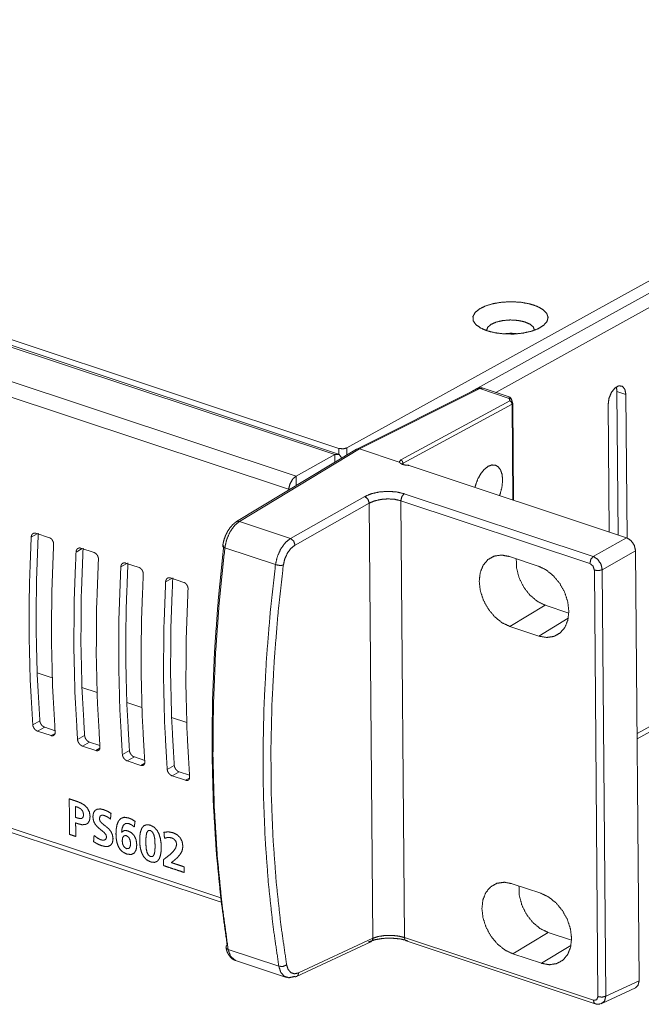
# Model space of a CAD drawing. Header units: millimetres. Extents: x 0 to 2122, y 0 to 1639.
# Tile 68 of 75: x 1491 to 1545, y 1127 to 1213. Entities that reach past the tile are written whole.
import ezdxf

# ---------------------------------------------------------------- set-up
doc = ezdxf.new("R2010")
doc.units = ezdxf.units.MM
doc.layers.add('1', color=7, linetype='Continuous', true_color=0xffffff)

msp = doc.modelspace()

# ---------------------------------------------------------------- linework, layer by layer
at = {"layer": '1', "color": 7, "linetype": 'Continuous', "lineweight": 13}
for p, q in [((1743.382, 1299.554), (1519.362, 1175.783)), ((1723.04, 1287.227), (1530.219, 1180.693)), ((1722.81, 1285.846), (1532.412, 1180.651)), ((1518.31, 1175.202), (1189.193, 1284.466)), ((1518.633, 1175.248), (1189.516, 1284.512)), ((1190.328, 1284.746), (1518.66, 1175.743)), ((1514.907, 1173.322), (1185.79, 1282.586)), ((1514.248, 1172.169), (1185.131, 1281.434)), ((1544.791, 1150.758), (1723.279, 1249.373)), ((1544.796, 1150.313), (1723.533, 1249.066)), ((1508.304, 1136.363), (1185.445, 1243.55)), ((1185.762, 1243.082), (1508.349, 1135.986)), ((1530.772, 1180.971), (1520.228, 1175.684)), ((1531.003, 1180.981), (1520.457, 1175.693)), ((1533.572, 1180.128), (1531.003, 1180.981)), ((1533.577, 1180.261), (1531.304, 1181.016)), ((1533.572, 1180.128), (1533.577, 1180.261)), ((1533.647, 1179.904), (1533.572, 1180.128)), ((1543.805, 1180.46), (1543.019, 1180.721)), ((1543.123, 1168.169), (1543.019, 1180.721)), ((1543.805, 1180.46), (1543.909, 1167.906)), ((1524.081, 1174.739), (1533.647, 1179.904)), ((1533.845, 1179.614), (1524.279, 1174.448)), ((1533.88, 1179.755), (1533.806, 1179.979)), ((1533.914, 1171.226), (1533.845, 1179.614)), ((1533.963, 1171.209), (1533.893, 1179.678)), ((1542.258, 1179.606), (1542.35, 1168.425)), ((1520.211, 1175.675), (1509.696, 1169.327)), ((1520.457, 1175.693), (1509.939, 1169.344)), ((1518.664, 1175.236), (1518.66, 1175.743)), ((1519.362, 1175.783), (1519.367, 1175.166)), ((1520.457, 1175.693), (1520.211, 1175.675)), ((1520.457, 1175.693), (1523.938, 1174.538)), ((1514.907, 1173.322), (1518.31, 1175.202)), ((1518.31, 1175.202), (1518.316, 1174.531)), ((1523.938, 1174.538), (1524.081, 1174.739)), ((1524.279, 1174.448), (1524.182, 1174.336)), ((1524.279, 1174.448), (1524.28, 1174.335)), ((1524.804, 1174.25), (1543.865, 1167.922)), ((1514.907, 1173.322), (1514.914, 1172.477)), ((1514.506, 1172.231), (1514.248, 1172.169)), ((1514.422, 1167.856), (1520.929, 1171.526)), ((1524.384, 1171.775), (1540.947, 1166.276)), ((1521.325, 1170.944), (1514.818, 1167.274)), ((1521.641, 1132.83), (1521.325, 1170.944)), ((1524.089, 1171.159), (1524.406, 1132.893)), ((1540.652, 1165.66), (1524.089, 1171.159)), ((1509.939, 1169.344), (1514.422, 1167.856)), ((1492.232, 1168.266), (1491.694, 1167.969)), ((1492.112, 1168.306), (1493.291, 1167.915)), ((1540.947, 1166.276), (1543.865, 1167.922)), ((1496.16, 1166.963), (1495.622, 1166.665)), ((1496.04, 1167.002), (1497.218, 1166.611)), ((1513.103, 1165.561), (1508.665, 1167.034)), ((1536.116, 1165.44), (1533.602, 1166.274)), ((1544.658, 1166.759), (1541.739, 1165.113)), ((1544.969, 1129.11), (1544.658, 1166.759)), ((1500.087, 1165.659), (1499.549, 1165.361)), ((1499.967, 1165.699), (1501.146, 1165.307)), ((1541.358, 1127.715), (1541.048, 1165.079)), ((1541.739, 1165.113), (1542.049, 1127.749)), ((1504.015, 1164.355), (1503.477, 1164.058)), ((1503.895, 1164.395), (1505.073, 1164.004)), ((1533.653, 1160.135), (1536.746, 1162.002)), ((1536.746, 1162.002), (1538.809, 1161.317)), ((1536.167, 1159.3), (1538.759, 1160.865)), ((1533.653, 1160.135), (1536.167, 1159.3)), ((1492.213, 1156.089), (1493.538, 1155.649)), ((1496.139, 1154.786), (1497.465, 1154.346)), ((1500.069, 1153.481), (1501.391, 1153.042)), ((1491.831, 1151.538), (1492.452, 1151.881)), ((1503.996, 1152.177), (1505.321, 1151.738)), ((1492.878, 1151.316), (1492.256, 1150.972)), ((1492.256, 1150.972), (1493.434, 1150.581)), ((1492.878, 1151.316), (1493.785, 1151.014)), ((1493.434, 1150.581), (1493.785, 1150.775)), ((1495.758, 1150.234), (1496.379, 1150.577)), ((1496.805, 1150.012), (1496.183, 1149.668)), ((1496.805, 1150.012), (1497.712, 1149.711)), ((1496.183, 1149.668), (1497.362, 1149.277)), ((1497.362, 1149.277), (1497.712, 1149.471)), ((1499.685, 1148.93), (1500.307, 1149.273)), ((1500.733, 1148.708), (1500.111, 1148.364)), ((1500.111, 1148.364), (1501.289, 1147.973)), ((1500.733, 1148.708), (1501.64, 1148.407)), ((1501.289, 1147.973), (1501.64, 1148.167)), ((1503.613, 1147.626), (1504.234, 1147.969)), ((1504.66, 1147.404), (1504.038, 1147.06)), ((1504.66, 1147.404), (1505.567, 1147.103)), ((1504.038, 1147.06), (1505.216, 1146.669)), ((1505.216, 1146.669), (1505.567, 1146.863)), ((1533.84, 1137.609), (1536.353, 1136.775)), ((1515.129, 1129.795), (1521.641, 1132.83)), ((1524.406, 1132.893), (1540.969, 1127.394)), ((1524.558, 1132.589), (1541.121, 1127.09)), ((1533.891, 1131.47), (1536.984, 1133.337)), ((1539.047, 1132.652), (1536.984, 1133.337)), ((1508.956, 1131.849), (1513.395, 1130.376)), ((1514.958, 1129.478), (1521.47, 1132.513)), ((1536.404, 1130.636), (1538.997, 1132.201)), ((1509.595, 1130.886), (1514.055, 1129.405)), ((1536.404, 1130.636), (1533.891, 1131.47)), ((1542.049, 1127.749), (1544.969, 1129.11)), ((1541.712, 1127.118), (1544.637, 1128.48))]:
    msp.add_line(p, q, dxfattribs=at)
msp.add_arc((1533.643, 1179.676), 0.25, 0.4747, 18.50756, dxfattribs=at)
for points, knots in [([(1531.648, 1186.045), (1532.357, 1185.867), (1533.15, 1185.77), (1533.976, 1185.762), (1534.785, 1185.842), (1535.525, 1186.006), (1536.149, 1186.244), (1536.619, 1186.54), (1536.905, 1186.875), (1536.99, 1187.23), (1536.866, 1187.58), (1536.544, 1187.906), (1536.042, 1188.185), (1535.392, 1188.401), (1534.635, 1188.539), (1533.819, 1188.592), (1532.995, 1188.556), (1532.215, 1188.432), (1531.527, 1188.23), (1530.975, 1187.961), (1530.594, 1187.643), (1530.408, 1187.295), (1530.427, 1186.94), (1530.652, 1186.599), (1531.068, 1186.295), (1531.648, 1186.045)], [0, 0, 0.047536, 0.099442, 0.153197, 0.206036, 0.255311, 0.298757, 0.334866, 0.363541, 0.387225, 0.41141, 0.4412, 0.478553, 0.523078, 0.57309, 0.626264, 0.679896, 0.731265, 0.77787, 0.817779, 0.850058, 0.875718, 0.898866, 0.925407, 0.958921, 1, 1]), ([(1535.799, 1186.096), (1535.701, 1186.377), (1535.403, 1186.629), (1534.936, 1186.828), (1534.346, 1186.953), (1533.692, 1186.993), (1533.039, 1186.943), (1532.451, 1186.808), (1531.987, 1186.601), (1531.694, 1186.344), (1531.6, 1186.062)], [0, 0, 0.060651, 0.140158, 0.243566, 0.366447, 0.499994, 0.633559, 0.756437, 0.859829, 0.939347, 1, 1]), ([(1534.302, 1185.783), (1533.702, 1185.832), (1533.102, 1185.773)], [0, 0, 0.500042, 1, 1]), ([(1531.3, 1181.004), (1531.237, 1181.029), (1531.174, 1181.045), (1531.05, 1181.049), (1530.927, 1181.028), (1530.848, 1181.004), (1530.772, 1180.971)], [0, 0, 0.122879, 0.243101, 0.469774, 0.698037, 0.848458, 1, 1]), ([(1530.772, 1180.971), (1530.882, 1180.999), (1531.003, 1180.981)], [0, 0, 0.481559, 1, 1]), ([(1531.304, 1181.016), (1531.16, 1181.029), (1531.003, 1180.981)], [0, 0, 0.470878, 1, 1]), ([(1543.805, 1180.46), (1543.724, 1180.908), (1543.506, 1181.182), (1543.194, 1181.228), (1542.85, 1181.038), (1542.542, 1180.649), (1542.33, 1180.138), (1542.258, 1179.606)], [0, 0, 0.146617, 0.259575, 0.361291, 0.488175, 0.648372, 0.826811, 1, 1]), ([(1542.957, 1181.121), (1543.003, 1180.934), (1543.019, 1180.721)], [0, 0, 0.475486, 1, 1]), ([(1533.806, 1179.979), (1533.717, 1180.09), (1533.572, 1180.128)], [0, 0, 0.486009, 1, 1]), ([(1533.806, 1179.979), (1533.777, 1180.068), (1533.713, 1180.164), (1533.685, 1180.2), (1533.642, 1180.229), (1533.641, 1180.23), (1533.64, 1180.23)], [0, 0, 0.301128, 0.675542, 0.82412, 0.991241, 0.995812, 1, 1]), ([(1533.845, 1179.614), (1533.788, 1179.793), (1533.647, 1179.904)], [0, 0, 0.511648, 1, 1]), ([(1533.647, 1179.904), (1533.792, 1179.867), (1533.88, 1179.755)], [0, 0, 0.514403, 1, 1]), ([(1533.893, 1179.678), (1533.881, 1179.644), (1533.845, 1179.614)], [0, 0, 0.430958, 1, 1]), ([(1518.66, 1175.743), (1519.028, 1175.701), (1519.362, 1175.783)], [0, 0, 0.518686, 1, 1]), ([(1518.31, 1175.202), (1518.68, 1175.228), (1518.908, 1174.888)], [0, 0, 0.475866, 1, 1]), ([(1524.804, 1174.25), (1524.8, 1174.251), (1524.796, 1174.252), (1524.792, 1174.253), (1524.788, 1174.254), (1524.779, 1174.255), (1524.77, 1174.256), (1524.753, 1174.257), (1524.735, 1174.258), (1524.717, 1174.26), (1524.681, 1174.262), (1524.663, 1174.263), (1524.628, 1174.266), (1524.592, 1174.269), (1524.557, 1174.272), (1524.523, 1174.276), (1524.456, 1174.286), (1524.391, 1174.299), (1524.375, 1174.302), (1524.359, 1174.306), (1524.343, 1174.31), (1524.328, 1174.314), (1524.298, 1174.322), (1524.269, 1174.332), (1524.214, 1174.352), (1524.164, 1174.374), (1524.14, 1174.386), (1524.118, 1174.398), (1524.096, 1174.411), (1524.076, 1174.424), (1524.057, 1174.438), (1524.039, 1174.452), (1524.022, 1174.466), (1524.006, 1174.481), (1523.999, 1174.488), (1523.984, 1174.503), (1523.976, 1174.51), (1523.968, 1174.518), (1523.96, 1174.525), (1523.955, 1174.528), (1523.95, 1174.532), (1523.948, 1174.533), (1523.945, 1174.535), (1523.942, 1174.536), (1523.938, 1174.538)], [0, 0, 0.00422, 0.008567, 0.013052, 0.017523, 0.026787, 0.036195, 0.05533, 0.074445, 0.093554, 0.131937, 0.151046, 0.189106, 0.227031, 0.264479, 0.301283, 0.373934, 0.444766, 0.462136, 0.479546, 0.496675, 0.513827, 0.547223, 0.579639, 0.641834, 0.700492, 0.728721, 0.756143, 0.78276, 0.808616, 0.833606, 0.857872, 0.881486, 0.90454, 0.915968, 0.938568, 0.949869, 0.961297, 0.973132, 0.979172, 0.985587, 0.988919, 0.992357, 0.996032, 1, 1]), ([(1524.279, 1174.448), (1524.222, 1174.628), (1524.081, 1174.739)], [0, 0, 0.511895, 1, 1]), ([(1524.796, 1174.272), (1524.684, 1174.27), (1524.576, 1174.275), (1524.473, 1174.287), (1524.377, 1174.305), (1524.307, 1174.324), (1524.249, 1174.346), (1524.21, 1174.364), (1524.182, 1174.38), (1524.165, 1174.394)], [0, 0, 0.171389, 0.337865, 0.495907, 0.644952, 0.755283, 0.850506, 0.916029, 0.965029, 1, 1]), ([(1530.572, 1172.331), (1530.826, 1173.061), (1531.088, 1173.524), (1531.393, 1173.9), (1531.721, 1174.163), (1532.05, 1174.29), (1532.358, 1174.278), (1532.625, 1174.128), (1532.829, 1173.845), (1532.96, 1173.452), (1533.008, 1172.976)], [0, 0, 0.17477, 0.295252, 0.404819, 0.49999, 0.579921, 0.64975, 0.718989, 0.798085, 0.891786, 1, 1]), ([(1514.248, 1172.169), (1514.375, 1172.645), (1514.61, 1173.057), (1514.907, 1173.322)], [0, 0, 0.360698, 0.708327, 1, 1]), ([(1533.008, 1172.976), (1532.942, 1172.299), (1532.745, 1171.613)], [0, 0, 0.488166, 1, 1]), ([(1520.929, 1171.526), (1521.506, 1171.769), (1522.208, 1171.925), (1522.969, 1171.98), (1523.718, 1171.928), (1524.384, 1171.775)], [0, 0, 0.176864, 0.379874, 0.595199, 0.807014, 1, 1]), ([(1520.929, 1171.526), (1521.203, 1171.299), (1521.325, 1170.944)], [0, 0, 0.48673, 1, 1]), ([(1524.384, 1171.775), (1524.173, 1171.52), (1524.089, 1171.159)], [0, 0, 0.470907, 1, 1]), ([(1524.089, 1171.159), (1523.556, 1171.281), (1522.957, 1171.32), (1522.349, 1171.273), (1521.787, 1171.143), (1521.325, 1170.944)], [0, 0, 0.192699, 0.404305, 0.619546, 0.822655, 1, 1]), ([(1509.696, 1169.327), (1509.523, 1169.207), (1509.361, 1169.067), (1509.113, 1168.788), (1508.897, 1168.459), (1508.713, 1168.084), (1508.576, 1167.687), (1508.514, 1167.432), (1508.473, 1167.173)], [0, 0, 0.082153, 0.166108, 0.312331, 0.466596, 0.630035, 0.794609, 0.897258, 1, 1]), ([(1509.939, 1169.344), (1509.496, 1168.965), (1509.109, 1168.411), (1508.821, 1167.742), (1508.665, 1167.034)], [0, 0, 0.215032, 0.464327, 0.732623, 1, 1]), ([(1509.939, 1169.344), (1509.809, 1169.362), (1509.695, 1169.327)], [0, 0, 0.524784, 1, 1]), ([(1491.694, 1167.969), (1491.536, 1163.759), (1491.506, 1159.612), (1491.604, 1155.535), (1491.831, 1151.538)], [0, 0, 0.256227, 0.508487, 0.756498, 1, 1]), ([(1491.694, 1167.969), (1491.699, 1168.014), (1491.707, 1168.058), (1491.712, 1168.078), (1491.718, 1168.099), (1491.726, 1168.119), (1491.734, 1168.138), (1491.752, 1168.174), (1491.774, 1168.206), (1491.786, 1168.221), (1491.799, 1168.236), (1491.812, 1168.249), (1491.827, 1168.261), (1491.857, 1168.282), (1491.889, 1168.3), (1491.906, 1168.307), (1491.924, 1168.312), (1491.941, 1168.317), (1491.96, 1168.32), (1491.978, 1168.323), (1491.997, 1168.324), (1492.016, 1168.324), (1492.035, 1168.323), (1492.073, 1168.317), (1492.112, 1168.306)], [0, 0, 0.071744, 0.141298, 0.175308, 0.208987, 0.242424, 0.275368, 0.339254, 0.4014, 0.43192, 0.462391, 0.492362, 0.522043, 0.580404, 0.63839, 0.66749, 0.696487, 0.725676, 0.754716, 0.783985, 0.813604, 0.843689, 0.874092, 0.936029, 1, 1]), ([(1492.316, 1168.313), (1492.155, 1164.102), (1492.125, 1159.954), (1492.223, 1155.877), (1492.452, 1151.881)], [0, 0, 0.256294, 0.508576, 0.75657, 1, 1]), ([(1493.291, 1167.915), (1493.329, 1167.9), (1493.367, 1167.881), (1493.385, 1167.869), (1493.404, 1167.857), (1493.422, 1167.844), (1493.439, 1167.829), (1493.473, 1167.798), (1493.505, 1167.764), (1493.52, 1167.745), (1493.534, 1167.726), (1493.548, 1167.706), (1493.561, 1167.686), (1493.585, 1167.643), (1493.606, 1167.599), (1493.611, 1167.587), (1493.615, 1167.576), (1493.619, 1167.564), (1493.623, 1167.553), (1493.631, 1167.529), (1493.638, 1167.506), (1493.643, 1167.483), (1493.648, 1167.459), (1493.652, 1167.435), (1493.655, 1167.411), (1493.659, 1167.364), (1493.658, 1167.317)], [0, 0, 0.055285, 0.111778, 0.140737, 0.170284, 0.200232, 0.23054, 0.291929, 0.354423, 0.386232, 0.418589, 0.450837, 0.483332, 0.548358, 0.61391, 0.630453, 0.647116, 0.663516, 0.679976, 0.71265, 0.74515, 0.777581, 0.809829, 0.842204, 0.874415, 0.93778, 1, 1]), ([(1543.865, 1167.922), (1544.259, 1167.671), (1544.549, 1167.245), (1544.658, 1166.759)], [0, 0, 0.31544, 0.663386, 1, 1]), ([(1493.658, 1167.317), (1493.5, 1163.107), (1493.469, 1158.96), (1493.568, 1154.883), (1493.794, 1150.886)], [0, 0, 0.256228, 0.50849, 0.756502, 1, 1]), ([(1508.866, 1132.235), (1508.315, 1136.29), (1507.91, 1140.457), (1507.652, 1144.726), (1507.542, 1149.088), (1507.579, 1153.531), (1507.764, 1158.046), (1508.097, 1162.62), (1508.576, 1167.244)], [0, 0, 0.116526, 0.235749, 0.357552, 0.481801, 0.608338, 0.737004, 0.86762, 1, 1]), ([(1508.665, 1167.034), (1508.519, 1167.102), (1508.473, 1167.173)], [0, 0, 0.654397, 1, 1]), ([(1514.422, 1167.856), (1513.963, 1167.482), (1513.563, 1166.932), (1513.265, 1166.267), (1513.103, 1165.561)], [0, 0, 0.21711, 0.466764, 0.734108, 1, 1]), ([(1513.789, 1165.504), (1513.915, 1166.05), (1514.148, 1166.563), (1514.46, 1166.987), (1514.818, 1167.274)], [0, 0, 0.265417, 0.532493, 0.782244, 1, 1]), ([(1514.422, 1167.856), (1514.696, 1167.629), (1514.818, 1167.274)], [0, 0, 0.486783, 1, 1]), ([(1495.622, 1166.665), (1495.463, 1162.455), (1495.433, 1158.308), (1495.531, 1154.231), (1495.758, 1150.234)], [0, 0, 0.256232, 0.508492, 0.756503, 1, 1]), ([(1495.622, 1166.665), (1495.626, 1166.711), (1495.634, 1166.754), (1495.639, 1166.775), (1495.646, 1166.795), (1495.653, 1166.815), (1495.661, 1166.834), (1495.68, 1166.87), (1495.701, 1166.902), (1495.713, 1166.918), (1495.726, 1166.932), (1495.74, 1166.945), (1495.754, 1166.957), (1495.784, 1166.979), (1495.817, 1166.996), (1495.834, 1167.003), (1495.851, 1167.008), (1495.869, 1167.013), (1495.887, 1167.017), (1495.905, 1167.019), (1495.924, 1167.02), (1495.943, 1167.02), (1495.962, 1167.019), (1496.001, 1167.013), (1496.04, 1167.002)], [0, 0, 0.071751, 0.141185, 0.175199, 0.209006, 0.242447, 0.275395, 0.339292, 0.4013, 0.431926, 0.462303, 0.492368, 0.521968, 0.580335, 0.638328, 0.667481, 0.696439, 0.725631, 0.754674, 0.783946, 0.813569, 0.843657, 0.874063, 0.935988, 1, 1]), ([(1496.243, 1167.009), (1496.083, 1162.798), (1496.052, 1158.65), (1496.151, 1154.573), (1496.379, 1150.577)], [0, 0, 0.256289, 0.508576, 0.756565, 1, 1]), ([(1497.218, 1166.611), (1497.257, 1166.596), (1497.294, 1166.577), (1497.313, 1166.566), (1497.331, 1166.553), (1497.349, 1166.54), (1497.367, 1166.526), (1497.4, 1166.494), (1497.432, 1166.46), (1497.447, 1166.441), (1497.462, 1166.422), (1497.475, 1166.402), (1497.488, 1166.382), (1497.512, 1166.339), (1497.533, 1166.295), (1497.538, 1166.284), (1497.543, 1166.272), (1497.547, 1166.26), (1497.551, 1166.249), (1497.558, 1166.226), (1497.565, 1166.202), (1497.571, 1166.179), (1497.576, 1166.155), (1497.58, 1166.131), (1497.583, 1166.107), (1497.586, 1166.06), (1497.586, 1166.013)], [0, 0, 0.055327, 0.111771, 0.140731, 0.170278, 0.200294, 0.230533, 0.291923, 0.35442, 0.386315, 0.418585, 0.450925, 0.483328, 0.548452, 0.614006, 0.630549, 0.64711, 0.663614, 0.67997, 0.712751, 0.745251, 0.777683, 0.809932, 0.842199, 0.874412, 0.937778, 1, 1]), ([(1508.665, 1167.034), (1508.183, 1162.387), (1507.849, 1157.789), (1507.663, 1153.252), (1507.625, 1148.787), (1507.736, 1144.403), (1507.995, 1140.112), (1508.403, 1135.924), (1508.956, 1131.849)], [0, 0, 0.132378, 0.262995, 0.39166, 0.5182, 0.642447, 0.764252, 0.883475, 1, 1]), ([(1533.602, 1166.274), (1532.912, 1166.399), (1532.271, 1166.306), (1531.721, 1166.002), (1531.302, 1165.507), (1531.042, 1164.855), (1530.957, 1164.091), (1531.055, 1163.266), (1531.328, 1162.438), (1531.757, 1161.661), (1532.315, 1160.989), (1532.961, 1160.469), (1533.653, 1160.135)], [0, 0, 0.076604, 0.147369, 0.215915, 0.286726, 0.36337, 0.447319, 0.537989, 0.633269, 0.730192, 0.825448, 0.916076, 1, 1]), ([(1540.947, 1166.276), (1540.736, 1166.022), (1540.652, 1165.66)], [0, 0, 0.470907, 1, 1]), ([(1540.947, 1166.276), (1541.336, 1166.023), (1541.626, 1165.597), (1541.739, 1165.113)], [0, 0, 0.314703, 0.663496, 1, 1]), ([(1497.586, 1166.013), (1497.427, 1161.803), (1497.397, 1157.656), (1497.495, 1153.579), (1497.722, 1149.582)], [0, 0, 0.256232, 0.508492, 0.756503, 1, 1]), ([(1499.549, 1165.361), (1499.391, 1161.152), (1499.361, 1157.004), (1499.459, 1152.927), (1499.685, 1148.93)], [0, 0, 0.256227, 0.508492, 0.756503, 1, 1]), ([(1499.549, 1165.361), (1499.554, 1165.407), (1499.561, 1165.45), (1499.567, 1165.471), (1499.573, 1165.491), (1499.58, 1165.511), (1499.588, 1165.53), (1499.607, 1165.566), (1499.629, 1165.599), (1499.641, 1165.614), (1499.654, 1165.628), (1499.667, 1165.641), (1499.682, 1165.653), (1499.712, 1165.675), (1499.744, 1165.692), (1499.761, 1165.699), (1499.778, 1165.705), (1499.796, 1165.709), (1499.814, 1165.713), (1499.833, 1165.715), (1499.851, 1165.716), (1499.87, 1165.716), (1499.89, 1165.715), (1499.928, 1165.709), (1499.967, 1165.699)], [0, 0, 0.071749, 0.14118, 0.175318, 0.209, 0.24244, 0.275385, 0.339396, 0.401292, 0.431917, 0.46239, 0.492363, 0.522046, 0.580411, 0.638401, 0.667504, 0.696461, 0.725651, 0.754694, 0.783981, 0.813602, 0.84369, 0.874103, 0.936025, 1, 1]), ([(1500.171, 1165.705), (1500.01, 1161.494), (1499.979, 1157.346), (1500.078, 1153.269), (1500.307, 1149.273)], [0, 0, 0.256294, 0.508576, 0.75657, 1, 1]), ([(1513.395, 1130.376), (1512.874, 1133.999), (1512.475, 1137.711), (1512.198, 1141.504), (1512.043, 1145.371), (1512.01, 1149.305), (1512.1, 1153.299), (1512.313, 1157.345), (1512.647, 1161.435), (1513.103, 1165.561)], [0, 0, 0.103689, 0.209435, 0.317172, 0.42681, 0.538259, 0.651417, 0.766172, 0.882409, 1, 1]), ([(1513.789, 1165.504), (1513.335, 1161.399), (1513.002, 1157.329), (1512.791, 1153.304), (1512.701, 1149.33), (1512.734, 1145.416), (1512.888, 1141.568), (1513.164, 1137.793), (1513.561, 1134.1), (1514.079, 1130.495)], [0, 0, 0.117592, 0.233827, 0.348581, 0.461739, 0.573187, 0.682827, 0.790561, 0.896311, 1, 1]), ([(1513.789, 1165.504), (1513.461, 1165.49), (1513.103, 1165.561)], [0, 0, 0.473551, 1, 1]), ([(1534.202, 1166.075), (1534.229, 1165.255), (1534.45, 1164.408), (1534.849, 1163.6), (1535.395, 1162.896), (1536.044, 1162.349), (1536.746, 1162.002)], [0, 0, 0.160295, 0.331288, 0.5072, 0.681257, 0.847075, 1, 1]), ([(1536.167, 1159.3), (1536.857, 1159.176), (1537.499, 1159.268), (1538.048, 1159.573), (1538.467, 1160.067), (1538.728, 1160.719), (1538.812, 1161.483), (1538.715, 1162.308), (1538.442, 1163.137), (1538.012, 1163.914), (1537.455, 1164.585), (1536.808, 1165.106), (1536.116, 1165.44)], [0, 0, 0.076589, 0.147375, 0.215907, 0.286719, 0.363356, 0.447318, 0.53799, 0.633277, 0.730186, 0.825451, 0.916095, 1, 1]), ([(1541.048, 1165.079), (1540.93, 1165.436), (1540.652, 1165.66)], [0, 0, 0.512526, 1, 1]), ([(1501.146, 1165.307), (1501.184, 1165.292), (1501.222, 1165.273), (1501.24, 1165.262), (1501.258, 1165.249), (1501.276, 1165.236), (1501.294, 1165.222), (1501.328, 1165.19), (1501.359, 1165.156), (1501.374, 1165.137), (1501.389, 1165.118), (1501.403, 1165.098), (1501.416, 1165.078), (1501.44, 1165.036), (1501.461, 1164.991), (1501.465, 1164.98), (1501.47, 1164.968), (1501.474, 1164.957), (1501.478, 1164.945), (1501.486, 1164.922), (1501.492, 1164.898), (1501.498, 1164.875), (1501.503, 1164.851), (1501.507, 1164.827), (1501.51, 1164.803), (1501.513, 1164.756), (1501.513, 1164.71)], [0, 0, 0.055326, 0.11177, 0.140729, 0.170276, 0.200291, 0.23053, 0.291919, 0.354415, 0.38631, 0.418579, 0.450918, 0.483321, 0.548348, 0.613901, 0.630546, 0.647106, 0.663611, 0.680039, 0.712646, 0.745146, 0.777578, 0.809935, 0.842201, 0.874413, 0.937779, 1, 1]), ([(1501.513, 1164.71), (1501.354, 1160.5), (1501.324, 1156.352), (1501.422, 1152.275), (1501.649, 1148.278)], [0, 0, 0.256227, 0.508487, 0.756498, 1, 1]), ([(1541.739, 1165.113), (1541.408, 1165.036), (1541.048, 1165.079)], [0, 0, 0.484523, 1, 1]), ([(1503.477, 1164.058), (1503.318, 1159.848), (1503.288, 1155.7), (1503.386, 1151.623), (1503.613, 1147.626)], [0, 0, 0.256228, 0.50849, 0.756502, 1, 1]), ([(1503.477, 1164.058), (1503.481, 1164.103), (1503.489, 1164.146), (1503.494, 1164.167), (1503.5, 1164.187), (1503.508, 1164.207), (1503.516, 1164.226), (1503.535, 1164.262), (1503.556, 1164.295), (1503.568, 1164.31), (1503.581, 1164.324), (1503.595, 1164.337), (1503.609, 1164.35), (1503.639, 1164.371), (1503.671, 1164.388), (1503.688, 1164.395), (1503.706, 1164.401), (1503.724, 1164.405), (1503.742, 1164.409), (1503.76, 1164.411), (1503.779, 1164.412), (1503.798, 1164.412), (1503.817, 1164.411), (1503.856, 1164.405), (1503.895, 1164.395)], [0, 0, 0.071875, 0.141302, 0.175313, 0.208992, 0.24243, 0.275374, 0.339382, 0.401384, 0.432007, 0.462382, 0.492353, 0.522034, 0.580396, 0.638384, 0.667484, 0.696482, 0.725671, 0.754711, 0.783981, 0.8136, 0.843687, 0.874089, 0.936028, 1, 1]), ([(1504.098, 1164.401), (1503.938, 1160.19), (1503.907, 1156.042), (1504.006, 1151.966), (1504.234, 1147.969)], [0, 0, 0.256289, 0.508576, 0.75657, 1, 1]), ([(1505.073, 1164.003), (1505.111, 1163.988), (1505.149, 1163.969), (1505.168, 1163.958), (1505.186, 1163.946), (1505.204, 1163.932), (1505.221, 1163.918), (1505.255, 1163.887), (1505.287, 1163.852), (1505.302, 1163.834), (1505.316, 1163.814), (1505.33, 1163.794), (1505.343, 1163.774), (1505.367, 1163.732), (1505.388, 1163.687), (1505.393, 1163.676), (1505.397, 1163.664), (1505.402, 1163.653), (1505.406, 1163.641), (1505.413, 1163.618), (1505.42, 1163.594), (1505.426, 1163.571), (1505.43, 1163.547), (1505.435, 1163.523), (1505.438, 1163.499), (1505.441, 1163.452), (1505.44, 1163.406)], [0, 0, 0.055289, 0.111736, 0.140755, 0.170242, 0.200259, 0.230569, 0.291963, 0.354381, 0.386278, 0.418637, 0.450887, 0.483292, 0.548419, 0.613976, 0.63052, 0.647184, 0.663586, 0.680015, 0.71273, 0.745232, 0.777665, 0.809916, 0.84233, 0.874516, 0.937886, 1, 1]), ([(1505.44, 1163.406), (1505.282, 1159.196), (1505.252, 1155.048), (1505.35, 1150.971), (1505.576, 1146.974)], [0, 0, 0.256232, 0.508492, 0.756503, 1, 1]), ([(1492.256, 1150.972), (1492.217, 1150.987), (1492.179, 1151.006), (1492.16, 1151.017), (1492.141, 1151.029), (1492.122, 1151.041), (1492.103, 1151.055), (1492.067, 1151.085), (1492.032, 1151.118), (1492.015, 1151.135), (1491.999, 1151.154), (1491.983, 1151.173), (1491.968, 1151.192), (1491.94, 1151.232), (1491.915, 1151.274), (1491.909, 1151.285), (1491.903, 1151.295), (1491.897, 1151.306), (1491.892, 1151.317), (1491.882, 1151.339), (1491.873, 1151.361), (1491.864, 1151.383), (1491.857, 1151.405), (1491.85, 1151.428), (1491.844, 1151.45), (1491.835, 1151.494), (1491.831, 1151.538)], [0, 0, 0.05593, 0.113343, 0.142985, 0.173119, 0.203919, 0.235125, 0.298087, 0.362106, 0.394624, 0.427658, 0.460617, 0.493537, 0.559222, 0.625005, 0.641605, 0.6581, 0.67449, 0.690781, 0.723078, 0.755043, 0.786887, 0.818354, 0.849626, 0.880708, 0.941319, 1, 1]), ([(1492.452, 1151.881), (1492.457, 1151.838), (1492.466, 1151.794), (1492.471, 1151.772), (1492.478, 1151.75), (1492.486, 1151.727), (1492.494, 1151.705), (1492.513, 1151.661), (1492.536, 1151.618), (1492.548, 1151.597), (1492.561, 1151.576), (1492.575, 1151.556), (1492.59, 1151.536), (1492.62, 1151.498), (1492.653, 1151.462), (1492.67, 1151.445), (1492.688, 1151.429), (1492.706, 1151.413), (1492.724, 1151.399), (1492.743, 1151.385), (1492.762, 1151.373), (1492.781, 1151.361), (1492.8, 1151.35), (1492.839, 1151.331), (1492.878, 1151.316)], [0, 0, 0.058567, 0.118585, 0.149343, 0.180507, 0.212287, 0.244233, 0.308668, 0.37373, 0.406791, 0.439819, 0.473082, 0.505999, 0.571466, 0.636692, 0.669121, 0.701345, 0.733166, 0.764382, 0.795276, 0.825644, 0.856024, 0.885912, 0.943866, 1, 1]), ([(1493.794, 1150.886), (1493.795, 1150.844), (1493.793, 1150.804), (1493.79, 1150.784), (1493.787, 1150.765), (1493.782, 1150.747), (1493.777, 1150.729), (1493.763, 1150.696), (1493.746, 1150.666), (1493.737, 1150.653), (1493.726, 1150.64), (1493.715, 1150.627), (1493.703, 1150.616), (1493.676, 1150.597), (1493.647, 1150.582), (1493.632, 1150.576), (1493.616, 1150.571), (1493.599, 1150.567), (1493.583, 1150.564), (1493.565, 1150.562), (1493.547, 1150.562), (1493.529, 1150.562), (1493.511, 1150.564), (1493.473, 1150.57), (1493.434, 1150.581)], [0, 0, 0.072792, 0.142402, 0.176165, 0.209307, 0.242038, 0.274052, 0.335747, 0.395148, 0.42438, 0.45352, 0.482044, 0.510374, 0.566647, 0.623174, 0.651791, 0.680821, 0.710224, 0.73979, 0.76996, 0.800574, 0.832033, 0.86417, 0.930563, 1, 1]), ([(1496.183, 1149.668), (1496.145, 1149.683), (1496.106, 1149.702), (1496.087, 1149.713), (1496.068, 1149.725), (1496.049, 1149.738), (1496.03, 1149.751), (1495.994, 1149.781), (1495.96, 1149.814), (1495.943, 1149.832), (1495.926, 1149.85), (1495.911, 1149.869), (1495.896, 1149.888), (1495.868, 1149.928), (1495.842, 1149.97), (1495.836, 1149.981), (1495.83, 1149.992), (1495.825, 1150.002), (1495.819, 1150.013), (1495.809, 1150.035), (1495.8, 1150.057), (1495.792, 1150.079), (1495.784, 1150.102), (1495.778, 1150.124), (1495.772, 1150.146), (1495.763, 1150.19), (1495.758, 1150.234)], [0, 0, 0.055925, 0.113381, 0.142966, 0.173098, 0.203957, 0.235095, 0.29805, 0.362063, 0.394659, 0.427608, 0.460563, 0.493481, 0.55916, 0.625032, 0.641533, 0.658026, 0.674415, 0.690704, 0.723099, 0.755061, 0.786799, 0.818367, 0.849637, 0.880609, 0.941214, 1, 1]), ([(1496.379, 1150.577), (1496.384, 1150.534), (1496.393, 1150.49), (1496.399, 1150.468), (1496.405, 1150.446), (1496.413, 1150.423), (1496.422, 1150.401), (1496.441, 1150.357), (1496.463, 1150.314), (1496.476, 1150.293), (1496.489, 1150.272), (1496.503, 1150.252), (1496.517, 1150.232), (1496.548, 1150.194), (1496.581, 1150.158), (1496.598, 1150.141), (1496.616, 1150.125), (1496.634, 1150.11), (1496.652, 1150.095), (1496.67, 1150.082), (1496.689, 1150.069), (1496.708, 1150.057), (1496.727, 1150.046), (1496.766, 1150.027), (1496.805, 1150.012)], [0, 0, 0.058569, 0.118589, 0.149241, 0.180512, 0.212187, 0.244238, 0.308675, 0.373842, 0.406791, 0.43982, 0.472992, 0.50591, 0.571466, 0.636694, 0.669124, 0.701349, 0.733099, 0.764316, 0.79521, 0.825642, 0.855964, 0.885908, 0.943864, 1, 1]), ([(1497.722, 1149.582), (1497.723, 1149.54), (1497.72, 1149.5), (1497.718, 1149.48), (1497.714, 1149.461), (1497.71, 1149.443), (1497.704, 1149.425), (1497.691, 1149.392), (1497.674, 1149.362), (1497.664, 1149.349), (1497.653, 1149.336), (1497.642, 1149.324), (1497.63, 1149.312), (1497.604, 1149.293), (1497.575, 1149.278), (1497.559, 1149.272), (1497.543, 1149.267), (1497.527, 1149.263), (1497.51, 1149.26), (1497.493, 1149.259), (1497.475, 1149.258), (1497.457, 1149.258), (1497.438, 1149.26), (1497.4, 1149.266), (1497.362, 1149.277)], [0, 0, 0.072792, 0.1424, 0.176163, 0.209305, 0.242035, 0.274049, 0.335743, 0.395144, 0.424376, 0.453515, 0.482039, 0.510368, 0.56664, 0.623168, 0.651732, 0.680804, 0.710173, 0.739762, 0.769933, 0.800546, 0.832008, 0.864133, 0.930526, 1, 1]), ([(1500.111, 1148.364), (1500.072, 1148.379), (1500.034, 1148.398), (1500.014, 1148.409), (1499.995, 1148.421), (1499.976, 1148.434), (1499.958, 1148.447), (1499.921, 1148.477), (1499.887, 1148.51), (1499.87, 1148.528), (1499.854, 1148.546), (1499.838, 1148.565), (1499.823, 1148.584), (1499.795, 1148.624), (1499.77, 1148.666), (1499.764, 1148.677), (1499.758, 1148.688), (1499.752, 1148.699), (1499.747, 1148.709), (1499.737, 1148.731), (1499.728, 1148.753), (1499.719, 1148.775), (1499.712, 1148.798), (1499.705, 1148.82), (1499.699, 1148.842), (1499.69, 1148.887), (1499.685, 1148.93)], [0, 0, 0.05593, 0.113341, 0.142983, 0.173058, 0.20392, 0.23506, 0.298091, 0.362109, 0.394627, 0.42766, 0.460619, 0.493451, 0.559226, 0.625008, 0.64151, 0.658005, 0.674494, 0.690784, 0.72308, 0.755045, 0.786785, 0.818356, 0.849628, 0.88071, 0.94132, 1, 1]), ([(1500.307, 1149.273), (1500.312, 1149.23), (1500.321, 1149.186), (1500.326, 1149.164), (1500.333, 1149.142), (1500.341, 1149.119), (1500.349, 1149.097), (1500.368, 1149.053), (1500.391, 1149.01), (1500.403, 1148.989), (1500.416, 1148.968), (1500.43, 1148.948), (1500.445, 1148.928), (1500.475, 1148.89), (1500.508, 1148.854), (1500.525, 1148.837), (1500.543, 1148.821), (1500.561, 1148.806), (1500.579, 1148.791), (1500.598, 1148.778), (1500.616, 1148.765), (1500.636, 1148.753), (1500.655, 1148.742), (1500.694, 1148.723), (1500.733, 1148.708)], [0, 0, 0.058564, 0.11858, 0.149336, 0.180498, 0.212276, 0.244325, 0.308757, 0.373821, 0.406767, 0.439887, 0.473057, 0.505973, 0.571523, 0.636745, 0.669173, 0.701396, 0.733143, 0.764358, 0.79525, 0.825679, 0.855999, 0.885885, 0.944036, 1, 1]), ([(1501.649, 1148.278), (1501.65, 1148.236), (1501.648, 1148.196), (1501.645, 1148.177), (1501.642, 1148.158), (1501.637, 1148.139), (1501.632, 1148.122), (1501.618, 1148.089), (1501.601, 1148.059), (1501.591, 1148.045), (1501.581, 1148.032), (1501.569, 1148.02), (1501.557, 1148.009), (1501.531, 1147.989), (1501.502, 1147.974), (1501.487, 1147.968), (1501.471, 1147.963), (1501.454, 1147.959), (1501.437, 1147.956), (1501.42, 1147.955), (1501.402, 1147.954), (1501.384, 1147.954), (1501.366, 1147.956), (1501.328, 1147.962), (1501.289, 1147.973)], [0, 0, 0.0728, 0.142273, 0.17604, 0.209185, 0.241919, 0.274074, 0.335642, 0.39505, 0.424285, 0.453357, 0.482079, 0.510315, 0.566594, 0.623127, 0.651747, 0.680822, 0.710195, 0.739764, 0.769937, 0.800554, 0.832016, 0.864157, 0.930556, 1, 1]), ([(1504.038, 1147.06), (1503.999, 1147.075), (1503.961, 1147.094), (1503.942, 1147.105), (1503.923, 1147.117), (1503.904, 1147.13), (1503.885, 1147.144), (1503.849, 1147.173), (1503.814, 1147.206), (1503.798, 1147.224), (1503.781, 1147.242), (1503.766, 1147.261), (1503.75, 1147.28), (1503.722, 1147.32), (1503.697, 1147.362), (1503.691, 1147.373), (1503.685, 1147.384), (1503.68, 1147.395), (1503.674, 1147.406), (1503.664, 1147.428), (1503.655, 1147.449), (1503.647, 1147.472), (1503.639, 1147.494), (1503.632, 1147.516), (1503.627, 1147.538), (1503.618, 1147.583), (1503.613, 1147.626)], [0, 0, 0.055925, 0.113331, 0.14297, 0.173102, 0.203961, 0.235098, 0.298053, 0.362065, 0.394661, 0.427609, 0.460564, 0.493481, 0.55916, 0.624936, 0.641534, 0.658027, 0.674416, 0.690705, 0.723099, 0.754959, 0.7868, 0.818263, 0.849638, 0.88061, 0.941215, 1, 1]), ([(1504.234, 1147.969), (1504.239, 1147.926), (1504.248, 1147.882), (1504.254, 1147.86), (1504.26, 1147.838), (1504.268, 1147.816), (1504.276, 1147.793), (1504.296, 1147.749), (1504.318, 1147.706), (1504.331, 1147.685), (1504.344, 1147.664), (1504.358, 1147.644), (1504.372, 1147.624), (1504.403, 1147.586), (1504.435, 1147.55), (1504.453, 1147.533), (1504.47, 1147.517), (1504.488, 1147.502), (1504.507, 1147.487), (1504.525, 1147.474), (1504.544, 1147.461), (1504.563, 1147.449), (1504.582, 1147.438), (1504.621, 1147.419), (1504.66, 1147.404)], [0, 0, 0.058568, 0.118588, 0.149346, 0.180511, 0.212186, 0.244236, 0.308673, 0.373839, 0.406787, 0.439816, 0.473079, 0.505998, 0.571466, 0.636693, 0.669123, 0.701347, 0.733169, 0.764386, 0.79528, 0.825649, 0.856029, 0.885918, 0.944072, 1, 1]), ([(1505.576, 1146.974), (1505.578, 1146.932), (1505.575, 1146.892), (1505.572, 1146.873), (1505.569, 1146.854), (1505.564, 1146.835), (1505.559, 1146.818), (1505.546, 1146.785), (1505.529, 1146.755), (1505.519, 1146.741), (1505.508, 1146.728), (1505.497, 1146.716), (1505.485, 1146.705), (1505.459, 1146.686), (1505.43, 1146.67), (1505.414, 1146.664), (1505.398, 1146.659), (1505.382, 1146.655), (1505.365, 1146.653), (1505.347, 1146.651), (1505.33, 1146.65), (1505.312, 1146.651), (1505.293, 1146.652), (1505.255, 1146.658), (1505.216, 1146.669)], [0, 0, 0.072798, 0.142422, 0.176184, 0.209325, 0.242054, 0.274068, 0.33576, 0.395159, 0.42439, 0.453347, 0.482065, 0.510394, 0.566664, 0.62319, 0.651806, 0.680834, 0.710236, 0.7398, 0.76997, 0.800583, 0.83204, 0.864176, 0.930566, 1, 1]), ([(1495.03, 1145.041), (1495.102, 1145.017), (1495.476, 1144.893), (1495.718, 1144.813), (1496.062, 1144.672), (1496.371, 1144.48), (1496.622, 1144.225), (1496.791, 1143.901), (1496.855, 1143.497), (1496.805, 1143.132), (1496.66, 1142.9), (1496.437, 1142.787), (1496.151, 1142.776), (1495.819, 1142.853), (1495.76, 1142.873), (1495.649, 1142.909), (1495.59, 1142.929), (1495.591, 1142.841), (1495.592, 1142.622), (1495.595, 1142.338), (1495.599, 1141.834), (1495.6, 1141.747), (1495.543, 1141.765), (1495.248, 1141.864), (1495.056, 1141.927), (1495.054, 1142.251), (1495.047, 1143.023), (1495.043, 1143.484), (1495.036, 1144.369), (1495.031, 1144.954), (1495.03, 1145.041)], [0, 0, 0.00818, 0.050881, 0.078504, 0.118829, 0.158345, 0.197056, 0.236748, 0.281119, 0.321039, 0.350668, 0.377865, 0.408909, 0.445854, 0.452639, 0.465239, 0.472023, 0.481527, 0.50526, 0.53613, 0.590733, 0.600228, 0.606672, 0.640454, 0.662313, 0.697433, 0.781176, 0.831161, 0.927062, 0.990541, 1, 1]), ([(1495.586, 1143.42), (1495.727, 1143.373), (1495.776, 1143.357), (1495.971, 1143.313), (1496.135, 1143.334), (1496.248, 1143.438), (1496.288, 1143.649), (1496.214, 1143.96), (1496.026, 1144.175), (1495.768, 1144.307), (1495.627, 1144.354), (1495.578, 1144.37), (1495.579, 1144.3), (1495.582, 1143.895), (1495.584, 1143.666), (1495.586, 1143.42)], [0, 0, 0.049828, 0.067257, 0.134333, 0.189806, 0.241388, 0.313448, 0.420579, 0.516551, 0.613816, 0.663644, 0.681072, 0.704689, 0.840536, 0.917326, 1, 1]), ([(1498.643, 1143.272), (1498.374, 1143.46), (1498.09, 1143.589), (1497.897, 1143.617), (1497.734, 1143.538), (1497.667, 1143.298), (1497.719, 1143.111), (1497.855, 1142.944), (1498.046, 1142.782), (1498.265, 1142.612), (1498.484, 1142.418), (1498.676, 1142.186), (1498.812, 1141.901), (1498.866, 1141.548), (1498.816, 1141.205), (1498.671, 1140.988), (1498.45, 1140.881), (1498.172, 1140.871), (1497.857, 1140.944), (1497.605, 1141.042), (1497.395, 1141.153), (1497.161, 1141.295), (1497.168, 1141.38), (1497.2, 1141.755), (1497.207, 1141.84), (1497.505, 1141.603), (1497.822, 1141.445), (1498.038, 1141.415), (1498.223, 1141.484), (1498.3, 1141.687), (1498.247, 1141.891), (1498.111, 1142.069), (1497.92, 1142.237), (1497.701, 1142.409), (1497.482, 1142.602), (1497.291, 1142.831), (1497.154, 1143.112), (1497.101, 1143.46), (1497.15, 1143.808), (1497.291, 1144.03), (1497.501, 1144.141), (1497.758, 1144.157), (1498.04, 1144.095), (1498.377, 1143.956), (1498.689, 1143.769), (1498.666, 1143.521), (1498.65, 1143.35), (1498.643, 1143.272)], [0, 0, 0.026322, 0.051292, 0.066953, 0.08147, 0.10145, 0.11706, 0.134313, 0.154382, 0.176622, 0.2001, 0.224254, 0.249618, 0.278247, 0.305999, 0.326953, 0.34662, 0.368905, 0.394887, 0.416564, 0.435581, 0.457564, 0.464426, 0.494615, 0.501478, 0.532046, 0.560443, 0.577948, 0.59378, 0.611178, 0.6281, 0.646061, 0.66644, 0.688801, 0.712222, 0.736169, 0.761204, 0.789431, 0.817674, 0.838739, 0.857798, 0.87844, 0.901564, 0.930838, 0.960014, 0.980005, 0.993752, 1, 1]), ([(1500.73, 1142.588), (1500.507, 1142.751), (1500.256, 1142.87), (1499.96, 1142.884), (1499.766, 1142.726), (1499.658, 1142.453), (1499.62, 1142.121), (1499.623, 1142.115), (1499.627, 1142.109), (1499.85, 1142.271), (1500.149, 1142.247), (1500.489, 1142.067), (1500.739, 1141.793), (1500.893, 1141.443), (1500.948, 1141.034), (1500.898, 1140.593), (1500.735, 1140.295), (1500.456, 1140.161), (1500.057, 1140.213), (1499.727, 1140.379), (1499.482, 1140.617), (1499.311, 1140.91), (1499.202, 1141.244), (1499.144, 1141.602), (1499.125, 1141.969), (1499.143, 1142.386), (1499.212, 1142.772), (1499.343, 1143.095), (1499.548, 1143.324), (1499.838, 1143.426), (1500.225, 1143.37), (1500.514, 1143.247), (1500.796, 1143.069), (1500.763, 1142.829), (1500.73, 1142.588)], [0, 0, 0.025603, 0.051392, 0.078831, 0.101996, 0.129185, 0.16021, 0.16086, 0.161504, 0.186979, 0.214785, 0.25049, 0.284852, 0.32032, 0.358508, 0.399642, 0.431136, 0.459794, 0.497054, 0.531303, 0.562923, 0.5944, 0.626909, 0.660519, 0.694542, 0.733199, 0.769536, 0.801863, 0.830315, 0.858801, 0.894983, 0.924178, 0.95502, 0.977515, 1, 1]), ([(1501.203, 1141.43), (1501.218, 1141.815), (1501.277, 1142.17), (1501.388, 1142.468), (1501.561, 1142.681), (1501.805, 1142.78), (1502.129, 1142.738), (1502.474, 1142.554), (1502.728, 1142.28), (1502.904, 1141.943), (1503.013, 1141.568), (1503.071, 1141.18), (1503.089, 1140.804), (1503.077, 1140.44), (1503.024, 1140.091), (1502.919, 1139.792), (1502.747, 1139.574), (1502.497, 1139.472), (1502.155, 1139.517), (1501.795, 1139.71), (1501.539, 1139.991), (1501.368, 1140.333), (1501.267, 1140.706), (1501.217, 1141.082), (1501.203, 1141.43)], [0, 0, 0.045622, 0.088262, 0.125917, 0.158348, 0.189531, 0.22818, 0.274586, 0.31876, 0.363751, 0.410044, 0.456533, 0.501102, 0.544294, 0.586027, 0.623633, 0.656416, 0.688443, 0.729279, 0.777642, 0.822783, 0.86804, 0.913826, 0.958669, 1, 1]), ([(1502.546, 1140.984), (1502.54, 1141.26), (1502.515, 1141.573), (1502.451, 1141.878), (1502.33, 1142.127), (1502.133, 1142.274), (1501.94, 1142.257), (1501.824, 1142.086), (1501.767, 1141.822), (1501.747, 1141.523), (1501.746, 1141.25), (1501.751, 1140.98), (1501.775, 1140.672), (1501.837, 1140.372), (1501.956, 1140.126), (1502.151, 1139.981), (1502.349, 1139.996), (1502.467, 1140.163), (1502.526, 1140.423), (1502.545, 1140.716), (1502.546, 1140.984)], [0, 0, 0.051969, 0.111277, 0.16999, 0.222256, 0.26873, 0.305225, 0.34408, 0.395108, 0.45154, 0.503094, 0.554047, 0.612343, 0.67014, 0.721653, 0.767573, 0.805018, 0.843588, 0.893873, 0.949414, 1, 1]), ([(1503.291, 1139.193), (1503.29, 1139.275), (1503.287, 1139.634), (1503.286, 1139.715), (1503.503, 1139.876), (1503.803, 1140.11), (1504.111, 1140.398), (1504.35, 1140.721), (1504.444, 1141.062), (1504.377, 1141.319), (1504.212, 1141.512), (1503.998, 1141.628), (1503.667, 1141.663), (1503.375, 1141.586), (1503.352, 1141.851), (1503.328, 1142.117), (1503.717, 1142.153), (1504.13, 1142.073), (1504.481, 1141.901), (1504.75, 1141.642), (1504.924, 1141.301), (1504.988, 1140.881), (1504.927, 1140.513), (1504.762, 1140.195), (1504.527, 1139.918), (1504.255, 1139.674), (1503.982, 1139.453), (1504.268, 1139.358), (1504.535, 1139.27), (1505.006, 1139.113), (1505.088, 1139.086), (1505.088, 1139.009), (1505.09, 1138.841), (1505.092, 1138.595), (1505.014, 1138.621), (1504.522, 1138.785), (1503.86, 1139.004), (1503.368, 1139.168), (1503.291, 1139.193)], [0, 0, 0.006778, 0.03661, 0.043388, 0.06584, 0.097465, 0.132474, 0.165905, 0.195269, 0.21739, 0.238499, 0.258694, 0.286359, 0.311482, 0.333666, 0.35585, 0.388291, 0.423245, 0.455768, 0.486808, 0.518624, 0.553939, 0.584958, 0.614742, 0.644949, 0.675311, 0.704522, 0.729641, 0.752974, 0.794243, 0.801427, 0.807806, 0.821828, 0.84223, 0.849009, 0.892145, 0.950085, 0.99322, 1, 1]), ([(1499.672, 1141.356), (1499.713, 1141.069), (1499.836, 1140.827), (1500.053, 1140.677), (1500.257, 1140.693), (1500.372, 1140.861), (1500.406, 1141.117), (1500.366, 1141.415), (1500.244, 1141.669), (1500.032, 1141.823), (1499.821, 1141.81), (1499.706, 1141.635), (1499.672, 1141.356)], [0, 0, 0.095398, 0.184619, 0.271504, 0.338842, 0.405832, 0.490632, 0.589877, 0.682418, 0.76864, 0.838314, 0.907379, 1, 1]), ([(1533.891, 1131.47), (1533.199, 1131.804), (1532.552, 1132.325), (1531.995, 1132.996), (1531.565, 1133.773), (1531.292, 1134.602), (1531.195, 1135.426), (1531.279, 1136.191), (1531.54, 1136.842), (1531.959, 1137.337), (1532.508, 1137.641), (1533.15, 1137.734), (1533.84, 1137.609)], [0, 0, 0.083904, 0.174547, 0.269811, 0.366727, 0.462008, 0.552687, 0.636638, 0.713288, 0.784082, 0.852628, 0.923395, 1, 1]), ([(1536.984, 1133.337), (1536.282, 1133.684), (1535.632, 1134.231), (1535.087, 1134.936), (1534.688, 1135.743), (1534.466, 1136.59), (1534.439, 1137.41)], [0, 0, 0.15293, 0.318737, 0.492804, 0.668714, 0.83969, 1, 1]), ([(1536.353, 1136.775), (1537.045, 1136.441), (1537.692, 1135.92), (1538.249, 1135.249), (1538.679, 1134.472), (1538.952, 1133.643), (1539.05, 1132.819), (1538.965, 1132.054), (1538.704, 1131.403), (1538.285, 1130.908), (1537.736, 1130.604), (1537.095, 1130.511), (1536.404, 1130.636)], [0, 0, 0.083905, 0.174555, 0.269813, 0.366722, 0.462018, 0.55269, 0.636643, 0.713288, 0.784095, 0.852626, 0.923412, 1, 1]), ([(1524.708, 1132.606), (1524.042, 1132.767), (1523.293, 1132.84), (1522.532, 1132.819), (1521.83, 1132.705), (1521.252, 1132.509)], [0, 0, 0.194671, 0.408356, 0.624638, 0.826725, 1, 1]), ([(1521.641, 1132.83), (1521.594, 1132.633), (1521.47, 1132.513)], [0, 0, 0.539308, 1, 1]), ([(1521.641, 1132.83), (1522.103, 1132.982), (1522.665, 1133.069), (1523.274, 1133.083), (1523.873, 1133.022), (1524.406, 1132.893)], [0, 0, 0.172897, 0.374887, 0.591243, 0.805163, 1, 1]), ([(1524.406, 1132.893), (1524.448, 1132.693), (1524.558, 1132.589)], [0, 0, 0.572939, 1, 1]), ([(1508.765, 1132.028), (1508.783, 1132.133), (1508.866, 1132.235)], [0, 0, 0.449375, 1, 1]), ([(1508.956, 1131.849), (1508.824, 1131.923), (1508.765, 1132.028)], [0, 0, 0.557779, 1, 1]), ([(1508.765, 1132.028), (1508.808, 1131.815), (1508.874, 1131.618), (1509.007, 1131.365), (1509.184, 1131.138), (1509.374, 1130.97), (1509.597, 1130.885), (1509.598, 1130.885)], [0, 0, 0.145615, 0.284804, 0.476426, 0.669271, 0.839319, 0.999667, 1, 1]), ([(1508.956, 1131.849), (1509.182, 1131.219), (1509.595, 1130.886)], [0, 0, 0.557744, 1, 1]), ([(1513.395, 1130.376), (1513.752, 1130.359), (1514.079, 1130.495)], [0, 0, 0.502642, 1, 1]), ([(1513.395, 1130.376), (1513.567, 1129.844), (1513.873, 1129.495), (1514.279, 1129.367), (1514.74, 1129.474)], [0, 0, 0.290663, 0.532269, 0.753795, 1, 1]), ([(1515.129, 1129.795), (1514.769, 1129.713), (1514.452, 1129.813), (1514.213, 1130.084), (1514.079, 1130.495)], [0, 0, 0.246828, 0.469116, 0.710607, 1, 1]), ([(1514.958, 1129.478), (1514.854, 1129.455), (1514.74, 1129.474)], [0, 0, 0.479841, 1, 1]), ([(1515.129, 1129.795), (1515.082, 1129.599), (1514.958, 1129.478)], [0, 0, 0.539308, 1, 1]), ([(1544.969, 1129.11), (1544.883, 1128.721), (1544.637, 1128.481)], [0, 0, 0.53681, 1, 1]), ([(1540.969, 1127.394), (1541.245, 1127.434), (1541.358, 1127.715)], [0, 0, 0.479931, 1, 1]), ([(1540.969, 1127.394), (1541.01, 1127.194), (1541.121, 1127.09)], [0, 0, 0.572837, 1, 1]), ([(1541.358, 1127.715), (1541.717, 1127.672), (1542.049, 1127.749)], [0, 0, 0.51535, 1, 1]), ([(1542.049, 1127.749), (1541.927, 1127.306), (1541.604, 1127.081)], [0, 0, 0.539048, 1, 1]), ([(1541.121, 1127.09), (1541.339, 1127.043), (1541.553, 1127.078)], [0, 0, 0.508146, 1, 1])]:
    msp.add_open_spline(points, degree=1, knots=knots, dxfattribs=at)

doc.saveas('drawing.dxf')
